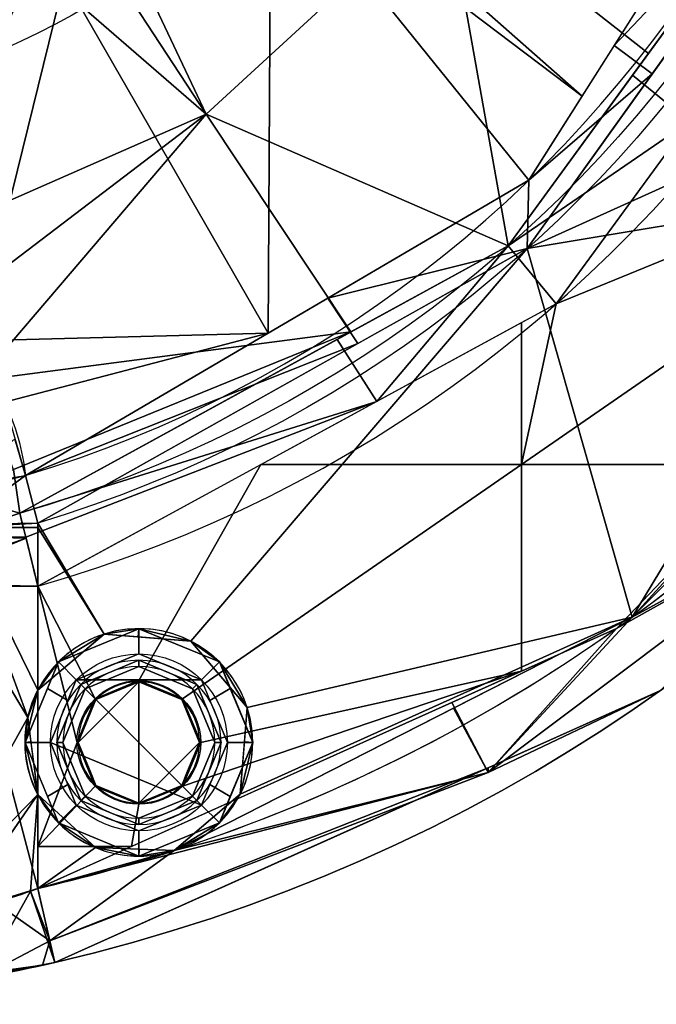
# Model space of a CAD drawing. Header units: millimetres. Extents: x -73 to 73, y -168 to 68.
# Tile 20 of 256: x 14 to 39, y -68 to -29. Entities that reach past the tile are written whole.
import ezdxf

# ---------------------------------------------------------------- set-up
doc = ezdxf.new("R2010")
doc.units = ezdxf.units.MM
doc.layers.add('100', color=7, linetype='Continuous', true_color=0xffffff)

msp = doc.modelspace()

# ---------------------------------------------------------------- linework, layer by layer
at = {"layer": '100', "color": 163, "linetype": 'Continuous'}
for p, q in [((14.697, -49.039, 97), (14.697, -55.475, 97)), ((14.697, -63.317, 81), (14.697, -51.356, 81)), ((14.697, -59.603, 97), (14.697, -63.317, 97))]:
    msp.add_line(p, q, dxfattribs=at)
at = {"layer": '100', "color": 163, "linetype": 'Continuous', "extrusion": (0, 0, -1)}
for centre, radius in [((-18.696, -57.539, -102), 4.5), ((-18.696, -57.539, -97), 3.25), ((-18.696, -57.539, -89), 3.25), ((-18.696, -57.539, -89), 3), ((-18.696, -57.539, -97), 3), ((-18.696, -57.539, -81), 2.4)]:
    msp.add_circle(centre, radius, dxfattribs=at)
at = {"layer": '100', "color": 163, "linetype": 'Continuous'}
for centre, radius in [((18.696, -57.539, 103), 3.5), ((18.696, -57.539, 81.046), 2.446), ((18.696, -57.539, 81), 2.446)]:
    msp.add_circle(centre, radius, dxfattribs=at)
at = {"layer": '100', "color": 163, "linetype": 'Continuous', "extrusion": (0, 0, -1)}
for centre, radius, start, end in [((0, 0, -94), 68, 283.06797, 256.93203), ((0, 0, -81), 65, 283.06797, 256.93203), ((0, 0, -97), 51.024, 286.7388, 253.2612), ((0, 0, -80.215), 50.45, 286.0923, 253.9077), ((0, 0, -100), 32.941, 283.1966, 256.8034)]:
    msp.add_arc(centre, radius, start, end, dxfattribs=at)
at = {"layer": '100', "color": 163, "linetype": 'Continuous'}
for centre, radius, start, end in [((0, 0, 84), 68, 283.06797, 256.93203), ((0, 0, 81), 53.418, 285.9698, 254.0302), ((0, 0, 97.321), 49.087, 286.8231, 253.1769), ((0, 0, 97), 65, 288, 324), ((18.696, -57.539, 97), 4.5, 288, 152.6948), ((18.696, -57.539, 97), 4.5, 207.3052, 288), ((0, 0, 97), 65, 283.06797, 288)]:
    msp.add_arc(centre, radius, start, end, dxfattribs=at)
at = {"layer": '100', "color": 163, "linetype": 'Continuous', "extrusion": (0.110686, -0.941471, -0.318404)}
msp.add_arc((8.907, 112.635, 14.821), 5, 192.3972, 266.748, dxfattribs=at)
at = {"layer": '100', "color": 163, "linetype": 'Continuous', "extrusion": (0.016412, -0.999865, 0)}
msp.add_arc((13.892, 102, 49.097), 5, 191.5366, 270, dxfattribs=at)
at = {"layer": '100', "color": 163, "linetype": 'Continuous', "extrusion": (0, -1, 0)}
for centre, start, end in [((14.697, 102, 49.039), 191.537, 270), ((14.697, 76, 51.356), 90, 168.463)]:
    msp.add_arc(centre, 5, start, end, dxfattribs=at)
at = {"layer": '100', "color": 163, "linetype": 'Continuous', "extrusion": (0.974103, 0.226107, 0)}
msp.add_arc((-65, 84), 3, 180, 270, dxfattribs=at)
at = {"layer": '100', "color": 163, "linetype": 'Continuous', "extrusion": (-0.974103, -0.226107, 0)}
msp.add_arc((65, 94), 3, 0, 90, dxfattribs=at)
at = {"layer": '100', "color": 163, "linetype": 'Continuous'}
for points in [[(13.389, -44.083, 98.245), (13.828, -45.014, 97.968), (14.1, -45.982, 97.66), (14.207, -46.986, 97.321)], [(14.207, -46.986, 97.321), (14.371, -47.593, 97.107), (14.534, -48.218, 97), (14.695, -48.862, 97)], [(14.697, -51.356, 81), (14.458, -50.341, 81), (14.213, -49.351, 80.73), (13.984, -48.473, 80.215)], [(14.695, -48.862, 97), (14.696, -48.921, 97), (14.697, -48.98, 97), (14.697, -49.039, 97)], [(14.697, -59.603, 97), (14.533, -59.285, 97), (14.281, -58.611, 97.013), (14.151, -57.539, 97.032), (14.281, -56.467, 97.013), (14.533, -55.792, 97), (14.697, -55.475, 97)]]:
    msp.add_open_spline(points, degree=3, dxfattribs=at)
for points in [[(14.697, -63.317, 81), (13.592, -63.727, 81), (12.484, -64.052, 80.63), (10.677, -64.489, 79.189), (10.034, -64.597, 78.155), (9.798, -64.637, 77)], [(9.798, -64.637, 101), (10.034, -64.597, 99.846), (10.678, -64.489, 98.81), (12.479, -64.053, 97.373), (13.593, -63.727, 97), (14.697, -63.317, 97)], [(7.175, -67.62, 77.6), (7.574, -67.578, 79.467), (8.67, -67.462, 81.126), (11.669, -67.008, 83.403), (13.518, -66.67, 84), (15.375, -66.239, 84)], [(15.375, -66.239, 94), (13.516, -66.671, 94), (11.676, -67.007, 94.593), (8.671, -67.462, 96.873), (7.574, -67.578, 98.53), (7.175, -67.62, 100.4)]]:
    msp.add_open_spline(points, degree=3, knots=[0, 0, 0, 0, 0.5, 0.5, 1, 1, 1, 1], dxfattribs=at)
for points in [[(19.062, -7.542, 100), (5.169, -27.308, 100), (7.52, -32.071, 100), (23.917, -22.651, 100)], [(46.959, -19.959, 97), (45.863, -16.767, 97.321), (37.488, -29.974, 97.321)], [(24.453, -21.588, 100), (36.22, -31.973, 97.321), (44.787, -18.464, 97.321)], [(46.275, -20.096, 80.215), (38.85, -30.286, 80.215), (30.819, -23.988, 74.637)], [(46.959, -19.959, 97), (34.047, -38.004, 97), (45.305, -32.916, 97), (48.242, -31.116, 97)], [(37.488, -29.974, 97.321), (38.991, -31.095, 97), (46.959, -19.959, 97)], [(40.464, -32.976, 81), (38.22, -31.15, 80.215), (46.275, -20.096, 80.215)], [(47.216, -33.832, 81), (46.5, -35.561, 81), (35.19, -40.189, 81), (48.965, -21.351, 81)], [(36.22, -31.973, 97.321), (24.453, -21.588, 100), (23.917, -22.651, 100)], [(23.917, -22.651, 100), (15.756, -27.34, 100), (23.811, -41.346, 97.321)], [(23.811, -41.346, 97.321), (34.111, -35.299, 97.321), (23.917, -22.651, 100)], [(34.111, -35.299, 97.321), (36.22, -31.973, 97.321), (23.917, -22.651, 100)], [(30.819, -23.988, 74.637), (21.361, -32.695, 74.637), (17.386, -24.286, 71.335)], [(33.303, -37.896, 80.215), (21.361, -32.695, 74.637), (30.819, -23.988, 74.637)], [(30.819, -23.988, 74.637), (38.85, -30.286, 80.215), (33.303, -37.896, 80.215)], [(21.361, -32.695, 74.637), (16.413, -25.136, 71.399), (17.386, -24.286, 71.335)], [(14.548, -26.765, 71.52), (16.413, -25.136, 71.399), (21.361, -32.695, 74.637)], [(9.587, -37.859, 74.637), (12.703, -27.189, 71.379), (14.548, -26.765, 71.52)], [(14.548, -26.765, 71.52), (21.361, -32.695, 74.637), (9.587, -37.859, 74.637)], [(15.756, -27.34, 100), (7.52, -32.071, 100), (12.225, -41.653, 98.892)], [(12.225, -41.653, 98.892), (23.811, -41.346, 97.321), (15.756, -27.34, 100)], [(38.991, -31.095, 97), (37.488, -29.974, 97.321), (34.111, -35.299, 97.321)], [(33.303, -37.896, 80.215), (38.22, -31.15, 80.215), (40.464, -32.976, 81)], [(34.111, -35.299, 97.321), (34.047, -38.004, 97), (38.991, -31.095, 97)], [(10.483, -40.971, 76.121), (9.587, -37.859, 74.637), (21.361, -32.695, 74.637)], [(21.361, -32.695, 74.637), (12.354, -43.221, 77.304), (10.483, -40.971, 76.121)], [(12.354, -43.221, 77.304), (21.361, -32.695, 74.637), (27.083, -41.302, 80.215)], [(33.303, -37.896, 80.215), (27.083, -41.302, 80.215), (21.361, -32.695, 74.637)], [(40.464, -32.976, 81), (35.19, -40.189, 81), (33.303, -37.896, 80.215)], [(44.501, -36.265, 97), (45.305, -32.916, 97), (34.047, -38.004, 97)], [(34.047, -38.004, 97), (34.111, -35.299, 97.321), (26.165, -39.965, 97.321)], [(35.19, -40.189, 81), (46.5, -35.561, 81), (47.216, -37.29, 81), (33.821, -46.55, 81)], [(38.206, -52.586, 97), (46.3, -39.202, 97), (44.501, -36.265, 97), (34.047, -38.004, 97)], [(47.216, -37.29, 81), (48.946, -38.007, 81), (43.746, -46.55, 81), (33.821, -46.55, 81)], [(34.047, -38.004, 97), (14.695, -48.862, 97), (17.323, -53.253, 97), (20.751, -53.536, 97)], [(34.047, -38.004, 97), (20.751, -53.536, 97), (22.978, -56.157, 97), (38.206, -52.586, 97)], [(26.165, -39.965, 97.321), (27.351, -41.761, 97), (34.047, -38.004, 97)], [(28.099, -44.053, 81), (26.534, -41.602, 80.215), (33.303, -37.896, 80.215)], [(33.303, -37.896, 80.215), (35.19, -40.189, 81), (28.099, -44.053, 81)], [(38.206, -52.586, 97), (52.586, -38.206, 97), (49.649, -40.006, 97)], [(49.649, -40.006, 97), (46.3, -39.202, 97), (38.206, -52.586, 97)], [(27.351, -41.761, 97), (26.165, -39.965, 97.321), (14.207, -46.986, 97.321)], [(33.821, -46.55, 81), (33.821, -40.935, 81), (35.19, -40.189, 81)], [(33.821, -40.935, 81), (33.821, -46.55, 81), (23.517, -46.55, 81)], [(12.225, -41.653, 98.892), (13.389, -44.083, 98.245), (23.811, -41.346, 97.321)], [(27.083, -41.302, 80.215), (13.744, -46.748, 79.256), (12.354, -43.221, 77.304)], [(13.389, -44.083, 98.245), (14.207, -46.986, 97.321), (23.811, -41.346, 97.321)], [(27.083, -41.302, 80.215), (13.984, -48.473, 80.215), (13.744, -46.748, 79.256)], [(13.984, -48.473, 80.215), (26.534, -41.602, 80.215), (28.099, -44.053, 81)], [(14.207, -46.986, 97.321), (14.695, -48.862, 97), (27.351, -41.761, 97)], [(28.099, -44.053, 81), (14.228, -49.426, 80.662), (13.984, -48.473, 80.215)], [(28.099, -44.053, 81), (14.697, -51.356, 81), (14.228, -49.426, 80.662)], [(11.312, -47.707, 98.446), (14.207, -46.986, 97.321), (13.798, -45.534, 97.783)], [(37.584, -53.032, 81), (44.985, -45.246, 81), (47.35, -47.574, 81.879)], [(47.35, -47.574, 96.121), (45.287, -45.505, 97), (38.206, -52.586, 97)], [(14.697, -51.356, 81), (23.517, -46.55, 81), (18.696, -55.093, 81), (16.966, -55.81, 81)], [(20.425, -55.81, 81), (18.696, -55.093, 81), (23.517, -46.55, 81), (33.821, -46.55, 81)], [(21.141, -57.539, 81), (20.425, -55.81, 81), (33.821, -46.55, 81), (33.821, -54.723, 81)], [(33.821, -54.723, 81), (33.821, -46.55, 81), (43.746, -46.55, 81), (37.584, -53.032, 81)], [(11.11, -47.656, 78.347), (13.744, -46.748, 79.256), (13.984, -48.473, 80.215)], [(14.207, -46.986, 97.321), (11.312, -47.707, 98.446), (11.534, -48.914, 98.127)], [(11.534, -48.914, 98.127), (14.695, -48.862, 97), (14.207, -46.986, 97.321)], [(13.984, -48.473, 80.215), (11.232, -49.385, 79.192), (11.11, -47.656, 78.347)], [(47.35, -47.574, 81.879), (32.506, -58.725, 81.879), (37.584, -53.032, 81)], [(39.319, -55.48, 84), (32.506, -58.725, 81.879), (47.35, -47.574, 81.879)], [(47.35, -47.574, 96.121), (32.506, -58.725, 96.121), (39.319, -55.48, 94)], [(38.206, -52.586, 97), (32.506, -58.725, 96.121), (47.35, -47.574, 96.121)], [(11.232, -49.385, 79.192), (13.984, -48.473, 80.215), (14.228, -49.426, 80.662)], [(14.303, -56.553, 97.016), (9.798, -49.039, 101), (9.798, -64.637, 101)], [(11.535, -49.039, 98.127), (9.798, -49.039, 101), (14.303, -56.553, 97.016)], [(14.695, -48.862, 97), (11.534, -48.914, 98.127), (11.535, -49.039, 98.127)], [(11.535, -49.039, 98.127), (14.697, -49.039, 97), (14.695, -48.862, 97)], [(11.535, -49.039, 98.127), (14.303, -56.553, 97.016), (14.697, -55.475, 97)], [(14.697, -55.475, 97), (14.697, -49.039, 97), (11.535, -49.039, 98.127)], [(17.323, -53.253, 97), (14.695, -48.862, 97), (14.697, -49.039, 97)], [(14.697, -49.039, 97), (14.697, -55.475, 97), (17.323, -53.253, 97)], [(11.232, -49.385, 79.192), (14.236, -49.461, 80.668), (9.787, -51.025, 76.948)], [(9.797, -51.265, 76.997), (9.787, -51.025, 76.948), (14.236, -49.461, 80.668)], [(14.236, -49.461, 80.668), (14.697, -51.356, 81), (9.797, -51.265, 76.997)], [(14.228, -49.426, 80.662), (14.236, -49.461, 80.668), (11.232, -49.385, 79.192)], [(9.797, -51.265, 76.997), (14.697, -51.356, 81), (11.535, -51.356, 79.873)], [(14.697, -63.317, 81), (11.515, -64.286, 79.857), (11.535, -51.356, 79.873)], [(11.535, -51.356, 79.873), (14.697, -51.356, 81), (14.697, -63.317, 81)], [(14.697, -51.356, 81), (16.966, -55.81, 81), (16.25, -57.539, 81)], [(16.25, -57.539, 81), (14.697, -61.651, 81), (14.697, -51.356, 81)], [(22.703, -59.586, 97), (20.086, -61.819, 97), (38.206, -52.586, 97)], [(22.978, -56.157, 97), (22.703, -59.586, 97), (38.206, -52.586, 97)], [(38.206, -52.586, 97), (31.133, -56.19, 97), (32.506, -58.725, 96.121)], [(17.323, -53.253, 97), (14.697, -55.475, 97), (15.514, -54.357, 102)], [(15.514, -54.357, 102), (18.696, -53.039, 102), (17.323, -53.253, 97)], [(16.221, -55.064, 103), (18.696, -54.039, 103), (18.696, -53.039, 102), (15.514, -54.357, 102)], [(18.696, -53.039, 102), (18.669, -53.364, 97), (17.323, -53.253, 97)], [(20.751, -53.536, 97), (18.669, -53.364, 97), (18.696, -53.039, 102)], [(18.696, -53.039, 102), (21.878, -54.357, 102), (20.751, -53.536, 97)], [(21.878, -54.357, 102), (18.696, -53.039, 102), (18.696, -54.039, 103), (21.17, -55.064, 103)], [(32.506, -58.725, 81.879), (31.07, -55.959, 81), (37.584, -53.032, 81)], [(22.978, -56.157, 97), (20.751, -53.536, 97), (21.878, -54.357, 102)], [(21.17, -55.064, 103), (18.696, -54.039, 103), (16.221, -55.064, 103)], [(14.196, -57.539, 102), (15.514, -54.357, 102), (14.697, -55.475, 97)], [(15.514, -54.357, 102), (15.079, -55.405, 102), (15.883, -55.879, 103), (16.221, -55.064, 103)], [(18.696, -54.289, 89), (16.397, -55.241, 89), (16.574, -55.418, 89), (18.696, -54.539, 89)], [(16.397, -55.241, 97), (18.696, -54.289, 97), (18.696, -54.539, 97), (16.574, -55.418, 97)], [(16.397, -55.241, 89), (18.696, -54.289, 89), (18.696, -54.289, 97), (16.397, -55.241, 97)], [(18.696, -54.539, 89), (20.817, -55.418, 89), (20.994, -55.241, 89), (18.696, -54.289, 89)], [(20.817, -55.418, 97), (18.696, -54.539, 97), (18.696, -54.289, 97), (20.994, -55.241, 97)], [(20.994, -55.241, 97), (18.696, -54.289, 97), (18.696, -54.289, 89), (20.994, -55.241, 89)], [(21.17, -55.064, 103), (21.508, -55.879, 103), (22.312, -55.405, 102), (21.878, -54.357, 102)], [(21.878, -54.357, 102), (23.196, -57.539, 102), (22.978, -56.157, 97)], [(16.574, -55.418, 97), (18.696, -54.539, 97), (18.696, -54.539, 89), (16.574, -55.418, 89)], [(18.696, -59.984, 81), (20.425, -59.268, 81), (33.821, -54.723, 81), (18.405, -61.651, 81)], [(20.817, -55.418, 89), (18.696, -54.539, 89), (18.696, -54.539, 97), (20.817, -55.418, 97)], [(33.821, -54.723, 81), (20.425, -59.268, 81), (21.141, -57.539, 81)], [(21.17, -60.014, 103), (16.221, -55.064, 103), (15.196, -57.539, 103)], [(15.696, -57.539, 89), (16.574, -55.418, 89), (16.397, -55.241, 89), (15.446, -57.539, 89)], [(16.574, -55.418, 97), (15.696, -57.539, 97), (15.446, -57.539, 97), (16.397, -55.241, 97)], [(16.397, -55.241, 97), (15.446, -57.539, 97), (15.446, -57.539, 89), (16.397, -55.241, 89)], [(16.221, -55.064, 103), (21.17, -60.014, 103), (22.196, -57.539, 103), (21.17, -55.064, 103)], [(18.696, -55.139, 81), (18.696, -59.939, 81), (16.998, -59.236, 81), (16.296, -57.539, 81)], [(16.296, -57.539, 81), (16.998, -55.842, 81), (18.696, -55.139, 81)], [(16.966, -55.81, 81.046), (18.696, -55.093, 81.046), (18.696, -55.139, 81), (16.998, -55.842, 81)], [(18.696, -55.093, 81.046), (16.966, -55.81, 81.046), (16.966, -55.81, 81), (18.696, -55.093, 81)], [(20.393, -55.842, 81), (18.696, -55.139, 81), (18.696, -55.093, 81.046), (20.425, -55.81, 81.046)], [(18.696, -55.093, 81), (20.088, -55.67, 81), (20.088, -55.67, 81.046), (18.696, -55.093, 81.046)], [(18.696, -59.939, 81), (18.696, -55.139, 81), (20.393, -55.842, 81), (21.096, -57.539, 81)], [(20.817, -55.418, 89), (21.696, -57.539, 89), (21.946, -57.539, 89), (20.994, -55.241, 89)], [(20.994, -55.241, 97), (21.946, -57.539, 97), (21.696, -57.539, 97), (20.817, -55.418, 97)], [(20.994, -55.241, 89), (21.946, -57.539, 89), (21.946, -57.539, 97), (20.994, -55.241, 97)], [(15.196, -57.539, 103), (15.883, -55.879, 103), (15.079, -55.405, 102), (14.196, -57.539, 102)], [(14.697, -55.475, 97), (14.303, -56.553, 97.016), (14.196, -57.539, 102)], [(16.574, -55.418, 89), (15.696, -57.539, 89), (15.696, -57.539, 97), (16.574, -55.418, 97)], [(20.088, -55.67, 81), (20.425, -55.81, 81), (20.425, -55.81, 81.046)], [(20.425, -55.81, 81.046), (20.088, -55.67, 81.046), (20.088, -55.67, 81)], [(20.817, -55.418, 97), (21.696, -57.539, 97), (21.696, -57.539, 89), (20.817, -55.418, 89)], [(23.196, -57.539, 102), (22.312, -55.405, 102), (21.508, -55.879, 103), (22.196, -57.539, 103)], [(39.319, -55.48, 94), (25.511, -61.685, 94), (25.511, -61.685, 84), (39.319, -55.48, 84)], [(39.319, -55.48, 84), (32.504, -58.542, 84), (32.506, -58.725, 81.879)], [(32.506, -58.725, 96.121), (32.504, -58.542, 94), (39.319, -55.48, 94)], [(14.697, -63.317, 81), (31.07, -55.959, 81), (32.506, -58.725, 81.879)], [(16.998, -55.842, 81), (16.296, -57.539, 81), (16.25, -57.539, 81.046), (16.966, -55.81, 81.046)], [(16.966, -55.81, 81.046), (16.827, -56.147, 81.046), (16.827, -56.147, 81), (16.966, -55.81, 81)], [(20.425, -55.81, 81.046), (21.141, -57.539, 81.046), (21.096, -57.539, 81), (20.393, -55.842, 81)], [(21.141, -57.539, 81.046), (20.425, -55.81, 81.046), (20.425, -55.81, 81), (21.141, -57.539, 81)], [(16.25, -57.539, 81), (16.827, -56.147, 81), (16.827, -56.147, 81.046), (16.25, -57.539, 81.046)], [(32.506, -58.725, 96.121), (31.133, -56.19, 97), (20.086, -61.819, 97)], [(23.196, -57.539, 102), (22.869, -57.513, 97), (22.978, -56.157, 97)], [(9.798, -64.637, 101), (14.697, -59.603, 97), (14.303, -56.553, 97.016)], [(14.303, -56.553, 97.016), (14.426, -57.509, 97.011), (14.196, -57.539, 102)], [(14.196, -57.539, 102), (14.426, -57.509, 97.011), (14.697, -59.603, 97)], [(14.697, -59.603, 97), (15.514, -60.721, 102), (14.196, -57.539, 102)], [(14.196, -57.539, 102), (15.079, -59.673, 102), (15.883, -59.198, 103), (15.196, -57.539, 103)], [(14.697, -61.651, 81), (16.25, -57.539, 81), (16.966, -59.268, 81)], [(15.196, -57.539, 103), (16.221, -60.014, 103), (18.696, -61.039, 103), (21.17, -60.014, 103)], [(15.446, -57.539, 89), (16.397, -59.837, 89), (16.574, -59.66, 89), (15.696, -57.539, 89)], [(16.397, -59.837, 97), (15.446, -57.539, 97), (15.696, -57.539, 97), (16.574, -59.66, 97)], [(16.397, -59.837, 89), (15.446, -57.539, 89), (15.446, -57.539, 97), (16.397, -59.837, 97)], [(16.574, -59.66, 97), (15.696, -57.539, 97), (15.696, -57.539, 89), (16.574, -59.66, 89)], [(16.296, -57.539, 81), (16.767, -58.677, 81), (16.73, -58.698, 81.046), (16.25, -57.539, 81.046)], [(16.966, -59.268, 81), (16.25, -57.539, 81), (16.25, -57.539, 81.046), (16.966, -59.268, 81.046)], [(21.096, -57.539, 81), (20.393, -59.236, 81), (18.696, -59.939, 81)], [(21.141, -57.539, 81), (20.564, -58.931, 81), (20.564, -58.931, 81.046), (21.141, -57.539, 81.046)], [(21.141, -57.539, 81.046), (20.661, -58.698, 81.046), (20.624, -58.677, 81), (21.096, -57.539, 81)], [(20.994, -59.837, 89), (21.946, -57.539, 89), (21.696, -57.539, 89), (20.817, -59.66, 89)], [(20.817, -59.66, 97), (21.696, -57.539, 97), (21.946, -57.539, 97), (20.994, -59.837, 97)], [(20.817, -59.66, 89), (21.696, -57.539, 89), (21.696, -57.539, 97), (20.817, -59.66, 97)], [(20.994, -59.837, 97), (21.946, -57.539, 97), (21.946, -57.539, 89), (20.994, -59.837, 89)], [(22.196, -57.539, 103), (21.508, -59.198, 103), (22.312, -59.673, 102), (23.196, -57.539, 102)], [(23.196, -57.539, 102), (21.878, -60.721, 102), (22.703, -59.586, 97)], [(22.703, -59.586, 97), (22.869, -57.513, 97), (23.196, -57.539, 102)], [(32.506, -58.725, 81.879), (15.177, -65.383, 81.879), (14.697, -63.317, 81)], [(32.504, -58.542, 84), (15.375, -66.239, 84), (15.177, -65.383, 81.879)], [(15.177, -65.383, 81.879), (32.506, -58.725, 81.879), (32.504, -58.542, 84)], [(32.504, -58.542, 94), (32.506, -58.725, 96.121), (15.177, -65.383, 96.121)], [(15.177, -65.383, 96.121), (15.375, -66.239, 94), (32.504, -58.542, 94)], [(20.086, -61.819, 97), (15.177, -65.383, 96.121), (32.506, -58.725, 96.121)], [(16.966, -59.268, 81.046), (16.73, -58.698, 81.046), (16.767, -58.677, 81), (16.998, -59.236, 81)], [(20.393, -59.236, 81), (20.624, -58.677, 81), (20.661, -58.698, 81.046), (20.425, -59.268, 81.046)], [(20.425, -59.268, 81.046), (20.564, -58.931, 81.046), (20.564, -58.931, 81), (20.425, -59.268, 81)], [(16.966, -59.268, 81), (18.696, -59.984, 81), (18.405, -61.651, 81), (14.697, -61.651, 81)], [(16.221, -60.014, 103), (15.883, -59.198, 103), (15.079, -59.673, 102), (15.514, -60.721, 102)], [(18.696, -59.984, 81.046), (16.966, -59.268, 81.046), (16.998, -59.236, 81), (18.696, -59.939, 81)], [(17.303, -59.408, 81.046), (17.303, -59.408, 81), (16.966, -59.268, 81)], [(16.966, -59.268, 81), (16.966, -59.268, 81.046), (17.303, -59.408, 81.046)], [(18.696, -59.984, 81), (17.303, -59.408, 81), (17.303, -59.408, 81.046), (18.696, -59.984, 81.046)], [(18.696, -59.939, 81), (20.393, -59.236, 81), (20.425, -59.268, 81.046), (18.696, -59.984, 81.046)], [(18.696, -59.984, 81.046), (20.425, -59.268, 81.046), (20.425, -59.268, 81), (18.696, -59.984, 81)], [(20.086, -61.819, 97), (22.703, -59.586, 97), (21.878, -60.721, 102)], [(21.878, -60.721, 102), (22.312, -59.673, 102), (21.508, -59.198, 103), (21.17, -60.014, 103)], [(14.697, -59.603, 97), (9.798, -64.637, 101), (11.448, -64.302, 98.199)], [(11.448, -64.302, 98.199), (14.415, -63.42, 97.008), (14.697, -59.603, 97)], [(14.415, -63.42, 97.008), (14.697, -63.317, 97), (14.697, -59.603, 97)], [(15.514, -60.721, 102), (14.697, -59.603, 97), (16.985, -61.701, 97)], [(16.985, -61.701, 97), (14.697, -59.603, 97), (14.697, -63.317, 97)], [(18.696, -60.539, 89), (16.574, -59.66, 89), (16.397, -59.837, 89), (18.696, -60.789, 89)], [(16.574, -59.66, 97), (18.696, -60.539, 97), (18.696, -60.789, 97), (16.397, -59.837, 97)], [(16.397, -59.837, 97), (18.696, -60.789, 97), (18.696, -60.789, 89), (16.397, -59.837, 89)], [(16.574, -59.66, 89), (18.696, -60.539, 89), (18.696, -60.539, 97), (16.574, -59.66, 97)], [(18.696, -60.789, 89), (20.994, -59.837, 89), (20.817, -59.66, 89), (18.696, -60.539, 89)], [(20.994, -59.837, 97), (18.696, -60.789, 97), (18.696, -60.539, 97), (20.817, -59.66, 97)], [(20.817, -59.66, 97), (18.696, -60.539, 97), (18.696, -60.539, 89), (20.817, -59.66, 89)], [(20.994, -59.837, 89), (18.696, -60.789, 89), (18.696, -60.789, 97), (20.994, -59.837, 97)], [(15.514, -60.721, 102), (18.696, -62.039, 102), (18.696, -61.039, 103), (16.221, -60.014, 103)], [(21.17, -60.014, 103), (18.696, -61.039, 103), (18.696, -62.039, 102), (21.878, -60.721, 102)], [(16.985, -61.701, 97), (18.696, -62.039, 102), (15.514, -60.721, 102)], [(21.878, -60.721, 102), (18.696, -62.039, 102), (20.086, -61.819, 97)], [(14.697, -61.651, 81), (18.405, -61.651, 81), (14.697, -63.317, 81)], [(14.697, -63.317, 97), (20.086, -61.819, 97), (16.985, -61.701, 97)], [(20.086, -61.819, 97), (14.697, -63.317, 97), (15.177, -65.383, 96.121)], [(15.375, -66.239, 84), (25.511, -61.685, 84), (25.511, -61.685, 94), (15.375, -66.239, 94)], [(16.985, -61.701, 97), (18.706, -61.766, 97), (18.696, -62.039, 102)], [(18.696, -62.039, 102), (18.706, -61.766, 97), (20.086, -61.819, 97)], [(12.521, -66.78, 95.007), (15.375, -66.239, 94), (14.415, -63.42, 97.008)], [(14.415, -63.42, 97.008), (12.982, -63.846, 97.584), (12.521, -66.78, 95.007)], [(12.98, -63.84, 80.383), (14.697, -63.317, 81), (15.177, -65.383, 81.879)], [(15.177, -65.383, 96.121), (14.697, -63.317, 97), (14.415, -63.42, 97.008)], [(14.415, -63.42, 97.008), (15.375, -66.239, 94), (15.177, -65.383, 96.121)], [(15.177, -65.383, 81.879), (12.516, -66.79, 83.058), (12.98, -63.84, 80.383)], [(14.889, -66.35, 83.987), (12.516, -66.79, 83.058), (15.177, -65.383, 81.879)], [(15.177, -65.383, 81.879), (15.375, -66.239, 84), (14.889, -66.35, 83.987)], [(9.865, -67.281, 82.021), (14.889, -66.35, 83.987), (3.74, -67.897, 94.308)], [(3.74, -67.897, 94.308), (14.889, -66.35, 83.987), (9.936, -67.27, 95.92)], [(14.889, -66.35, 83.987), (15.375, -66.239, 94), (9.936, -67.27, 95.92)], [(15.375, -66.239, 94), (14.889, -66.35, 83.987), (15.375, -66.239, 84)]]:
    msp.add_3dface(points, dxfattribs=at)

doc.saveas('drawing.dxf')
